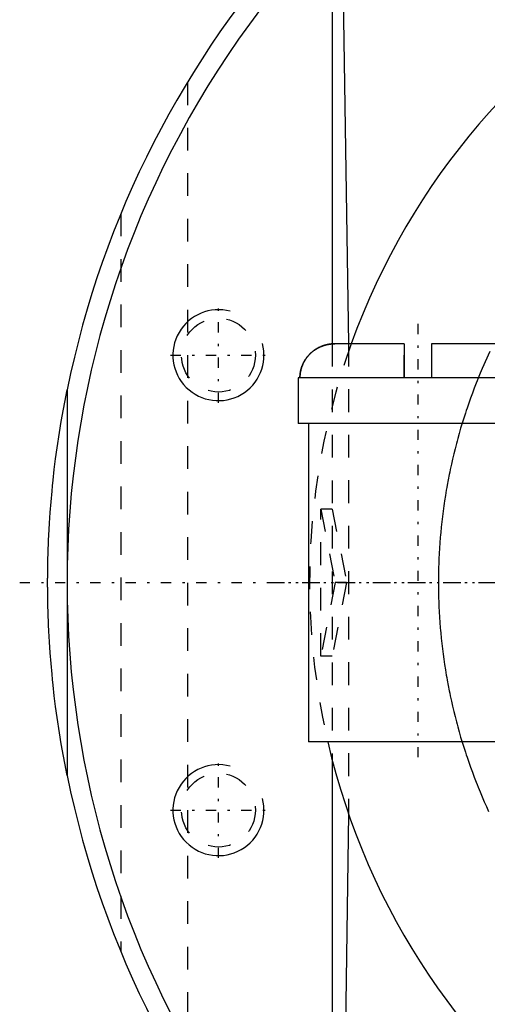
# Model space of a CAD drawing. Extents: x -394 to 140, y -100 to 100.
# Tile 2 of 11: x -394 to -373, y -19 to 25. Entities that reach past the tile are written whole.
import ezdxf

# ---------------------------------------------------------------- set-up
doc = ezdxf.new("R2010")
doc.units = 0
doc.linetypes.add('CENTER', pattern=[1.5, 0.45, -0.5, 0.05, -0.5])
doc.linetypes.add('DASHED', pattern=[2, 1, -1])
for name, color, linetype in [('AM_0', 7, 'CONTINUOUS'), ('AM_10', 7, 'CONTINUOUS'), ('AM_3', 7, 'DASHED'), ('AM_7', 7, 'CENTER')]:
    doc.layers.add(name, color=color, linetype=linetype)

msp = doc.modelspace()

# ---------------------------------------------------------------- linework, layer by layer
at = {"layer": 'AM_0', "color": 7, "linetype": 'CONTINUOUS'}
for p, q in [((-379.549, 27.783), (-379.291, 10.5)), ((-380, 27.295), (-380, 10.496)), ((-376.85, 10.5), (-379.89, 10.5)), ((-376.85, 10.5), (-376.85, 9)), ((-372.61, 10.5), (-375.65, 10.5)), ((-375.65, 10.5), (-375.65, 9)), ((-381.5, 9), (-381.5, 7)), ((-371, 9), (-381.5, 9)), ((-391.645, 8.483), (-391.645, 0.158)), ((-371.436, 7), (-381.5, 7)), ((-381.05, 7), (-381.05, -7)), ((-391.645, -0.158), (-391.645, -8.483)), ((-371.45, -7), (-381.05, -7)), ((-380, -7.81), (-380, -27.295)), ((-379.288, -10.158), (-379.549, -27.783))]:
    msp.add_line(p, q, dxfattribs=at)
for points in [[(-379.89, 10.5, 0), (-379.901, 10.5, 0), (-379.922, 10.5, 0), (-379.943, 10.499, 0), (-379.954, 10.499, 0), (-379.965, 10.498, 0), (-379.986, 10.497, 0), (-380.008, 10.496, 0), (-380.03, 10.494, 0), (-380.052, 10.492, 0), (-380.075, 10.489, 0), (-380.086, 10.488, 0), (-380.097, 10.486, 0), (-380.119, 10.483, 0), (-380.142, 10.48, 0), (-380.164, 10.476, 0), (-380.186, 10.472, 0), (-380.209, 10.468, 0), (-380.22, 10.465, 0), (-380.231, 10.463, 0), (-380.253, 10.458, 0), (-380.275, 10.453, 0), (-380.286, 10.45, 0), (-380.297, 10.447, 0), (-380.318, 10.441, 0), (-380.34, 10.435, 0), (-380.35, 10.432, 0), (-380.361, 10.428, 0), (-380.382, 10.422, 0), (-380.403, 10.415, 0), (-380.423, 10.407, 0), (-380.443, 10.4, 0), (-380.463, 10.392, 0), (-380.473, 10.388, 0), (-380.482, 10.385, 0), (-380.502, 10.377, 0), (-380.521, 10.368, 0), (-380.541, 10.359, 0), (-380.56, 10.35, 0), (-380.58, 10.341, 0), (-380.59, 10.336, 0), (-380.6, 10.331, 0), (-380.619, 10.321, 0), (-380.639, 10.31, 0), (-380.659, 10.299, 0), (-380.678, 10.288, 0), (-380.697, 10.277, 0), (-380.707, 10.271, 0), (-380.717, 10.265, 0), (-380.736, 10.253, 0), (-380.755, 10.24, 0), (-380.774, 10.227, 0), (-380.792, 10.214, 0), (-380.81, 10.201, 0), (-380.82, 10.194, 0), (-380.829, 10.188, 0), (-380.846, 10.174, 0), (-380.864, 10.16, 0), (-380.881, 10.146, 0), (-380.898, 10.132, 0), (-380.914, 10.118, 0), (-380.923, 10.11, 0), (-380.931, 10.103, 0), (-380.946, 10.089, 0), (-380.962, 10.074, 0), (-380.97, 10.067, 0), (-380.977, 10.059, 0), (-380.992, 10.045, 0), (-381.007, 10.029, 0), (-381.014, 10.022, 0), (-381.021, 10.014, 0), (-381.036, 9.998, 0), (-381.05, 9.982, 0), (-381.065, 9.965, 0), (-381.079, 9.948, 0), (-381.093, 9.931, 0), (-381.1, 9.922, 0), (-381.107, 9.913, 0), (-381.121, 9.896, 0), (-381.134, 9.877, 0), (-381.148, 9.859, 0), (-381.161, 9.84, 0), (-381.173, 9.822, 0), (-381.18, 9.812, 0), (-381.186, 9.803, 0), (-381.198, 9.784, 0), (-381.21, 9.764, 0), (-381.221, 9.745, 0), (-381.232, 9.725, 0), (-381.243, 9.706, 0), (-381.248, 9.696, 0), (-381.253, 9.686, 0), (-381.264, 9.667, 0), (-381.273, 9.647, 0), (-381.283, 9.628, 0), (-381.291, 9.608, 0), (-381.3, 9.589, 0), (-381.304, 9.579, 0), (-381.308, 9.57, 0), (-381.316, 9.55, 0), (-381.324, 9.53, 0), (-381.331, 9.51, 0), (-381.339, 9.49, 0), (-381.346, 9.469, 0), (-381.349, 9.459, 0), (-381.353, 9.448, 0), (-381.359, 9.427, 0), (-381.366, 9.406, 0), (-381.369, 9.395, 0), (-381.372, 9.384, 0), (-381.377, 9.362, 0), (-381.383, 9.34, 0), (-381.385, 9.329, 0), (-381.388, 9.318, 0), (-381.392, 9.296, 0), (-381.397, 9.274, 0), (-381.401, 9.251, 0), (-381.404, 9.229, 0), (-381.408, 9.207, 0), (-381.409, 9.196, 0), (-381.411, 9.184, 0), (-381.413, 9.162, 0), (-381.416, 9.14, 0), (-381.418, 9.118, 0), (-381.419, 9.096, 0), (-381.42, 9.074, 0), (-381.421, 9.064, 0), (-381.421, 9.053, 0), (-381.422, 9.032, 0), (-381.422, 9.01, 0), (-381.422, 9, 0)], [(-392.5, 0, 0), (-392.5, 0.007, 0), (-392.5, 0.02, 0), (-392.5, 0.033, 0), (-392.5, 0.04, 0), (-392.5, 0.046, 0), (-392.5, 0.059, 0), (-392.5, 0.072, 0), (-392.5, 0.086, 0), (-392.5, 0.099, 0), (-392.5, 0.112, 0), (-392.5, 0.119, 0), (-392.5, 0.125, 0), (-392.5, 0.138, 0), (-392.5, 0.152, 0), (-392.5, 0.165, 0), (-392.5, 0.178, 0), (-392.5, 0.191, 0), (-392.5, 0.198, 0), (-392.5, 0.204, 0), (-392.499, 0.217, 0), (-392.499, 0.231, 0), (-392.499, 0.237, 0), (-392.499, 0.244, 0), (-392.499, 0.257, 0), (-392.499, 0.27, 0), (-392.499, 0.277, 0), (-392.499, 0.283, 0), (-392.499, 0.297, 0), (-392.499, 0.31, 0), (-392.499, 0.323, 0), (-392.499, 0.336, 0), (-392.499, 0.349, 0), (-392.499, 0.356, 0), (-392.498, 0.362, 0), (-392.498, 0.376, 0), (-392.498, 0.389, 0), (-392.498, 0.402, 0), (-392.498, 0.415, 0), (-392.498, 0.428, 0), (-392.498, 0.435, 0), (-392.498, 0.442, 0), (-392.498, 0.455, 0), (-392.497, 0.468, 0), (-392.497, 0.481, 0), (-392.497, 0.494, 0), (-392.497, 0.507, 0), (-392.497, 0.514, 0), (-392.497, 0.521, 0), (-392.497, 0.534, 0), (-392.496, 0.547, 0), (-392.496, 0.593, 0), (-392.495, 0.672, 0), (-392.494, 0.712, 0), (-392.493, 0.751, 0), (-392.492, 0.83, 0), (-392.49, 0.909, 0), (-392.489, 0.988, 0), (-392.487, 1.067, 0), (-392.485, 1.147, 0), (-392.483, 1.186, 0), (-392.482, 1.226, 0), (-392.48, 1.305, 0), (-392.477, 1.384, 0), (-392.476, 1.423, 0), (-392.475, 1.463, 0), (-392.472, 1.542, 0), (-392.469, 1.621, 0), (-392.468, 1.66, 0), (-392.466, 1.7, 0), (-392.463, 1.779, 0), (-392.459, 1.858, 0), (-392.456, 1.937, 0), (-392.452, 2.016, 0), (-392.448, 2.095, 0), (-392.446, 2.134, 0), (-392.444, 2.174, 0), (-392.44, 2.253, 0), (-392.436, 2.332, 0), (-392.42, 2.608, 0), (-392.388, 3.081, 0), (-392.351, 3.555, 0), (-392.309, 4.027, 0), (-392.286, 4.263, 0), (-392.261, 4.499, 0), (-392.208, 4.971, 0), (-392.15, 5.442, 0), (-391.905, 7.084, 0), (-391.645, 8.483, 0)], [(-391.645, -8.483, 0), (-391.905, -7.084, 0), (-392.15, -5.442, 0), (-392.208, -4.971, 0), (-392.261, -4.499, 0), (-392.286, -4.263, 0), (-392.309, -4.027, 0), (-392.351, -3.555, 0), (-392.388, -3.081, 0), (-392.42, -2.608, 0), (-392.446, -2.134, 0), (-392.459, -1.858, 0), (-392.463, -1.779, 0), (-392.466, -1.7, 0), (-392.468, -1.66, 0), (-392.469, -1.621, 0), (-392.472, -1.542, 0), (-392.475, -1.463, 0), (-392.476, -1.423, 0), (-392.477, -1.384, 0), (-392.48, -1.305, 0), (-392.482, -1.226, 0), (-392.483, -1.186, 0), (-392.485, -1.147, 0), (-392.487, -1.067, 0), (-392.489, -0.988, 0), (-392.49, -0.909, 0), (-392.492, -0.83, 0), (-392.493, -0.751, 0), (-392.494, -0.712, 0), (-392.495, -0.672, 0), (-392.496, -0.593, 0), (-392.496, -0.547, 0), (-392.497, -0.534, 0), (-392.497, -0.521, 0), (-392.497, -0.514, 0), (-392.497, -0.507, 0), (-392.497, -0.494, 0), (-392.497, -0.481, 0), (-392.497, -0.468, 0), (-392.498, -0.455, 0), (-392.498, -0.442, 0), (-392.498, -0.435, 0), (-392.498, -0.428, 0), (-392.498, -0.415, 0), (-392.498, -0.402, 0), (-392.498, -0.389, 0), (-392.498, -0.376, 0), (-392.498, -0.362, 0), (-392.499, -0.356, 0), (-392.499, -0.349, 0), (-392.499, -0.336, 0), (-392.499, -0.323, 0), (-392.499, -0.31, 0), (-392.499, -0.297, 0), (-392.499, -0.283, 0), (-392.499, -0.277, 0), (-392.499, -0.27, 0), (-392.499, -0.257, 0), (-392.499, -0.244, 0), (-392.499, -0.237, 0), (-392.499, -0.231, 0), (-392.499, -0.217, 0), (-392.5, -0.204, 0), (-392.5, -0.198, 0), (-392.5, -0.191, 0), (-392.5, -0.178, 0), (-392.5, -0.165, 0), (-392.5, -0.152, 0), (-392.5, -0.138, 0), (-392.5, -0.125, 0), (-392.5, -0.119, 0), (-392.5, -0.112, 0), (-392.5, -0.099, 0), (-392.5, -0.086, 0), (-392.5, -0.072, 0), (-392.5, -0.059, 0), (-392.5, -0.046, 0), (-392.5, -0.04, 0), (-392.5, -0.033, 0), (-392.5, -0.02, 0), (-392.5, -0.007, 0), (-392.5, 0, 0)]]:
    msp.add_polyline3d(points, dxfattribs=at)
for radius, start, end in [(41.645, 74.9953, 285.0047), (42.5, 106.8188, 168.4858), (40.559, 24.5423, 136.7643), (31, 193.0503, 160.2017), (42.5, 191.5142, 253.1812), (40.559, 223.2357, 335.4577)]:
    msp.add_arc((-350, 0), radius, start, end, dxfattribs=at)
at = {"layer": 'AM_10', "color": 7, "linetype": 'CONTINUOUS'}
for centre in [(-385, 10), (-385, -10)]:
    msp.add_arc(centre, 2, 75, 15, dxfattribs=at)
at = {"layer": 'AM_3', "color": 6, "linetype": 'DASHED'}
for p, q in [((-386.365, 21.997), (-386.365, -21.997)), ((-389.281, 16.224), (-389.281, -16.224)), ((-380, 10.496), (-380, -7.81)), ((-379.291, 10.5), (-379.288, -10.158)), ((-376.85, 9), (-376.85, 10.5)), ((-376.85, 9), (-376.85, 10.5)), ((-376.85, 9), (-376.85, 10.5)), ((-375.65, 10.5), (-375.65, 9)), ((-375.65, 10.5), (-375.65, 9)), ((-375.65, 10.5), (-375.65, 9)), ((-380.499, -3.225), (-380.499, 3.225)), ((-380, 3.225), (-380.499, 3.225)), ((-380.499, 3.225), (-379.871, 0)), ((-380, 3.225), (-379.372, 0)), ((-391.645, 0.158), (-391.645, -0.158)), ((-379.871, 0), (-380.499, -3.225)), ((-379.372, 0), (-379.871, 0)), ((-379.372, 0), (-380, -3.225)), ((-380, -3.225), (-380.499, -3.225))]:
    msp.add_line(p, q, dxfattribs=at)
for points in [[(-381.422, 9, 0), (-381.422, 9.01, 0), (-381.422, 9.032, 0), (-381.421, 9.053, 0), (-381.421, 9.064, 0), (-381.42, 9.074, 0), (-381.419, 9.096, 0), (-381.418, 9.118, 0), (-381.416, 9.14, 0), (-381.413, 9.162, 0), (-381.411, 9.184, 0), (-381.409, 9.196, 0), (-381.408, 9.207, 0), (-381.404, 9.229, 0), (-381.401, 9.251, 0), (-381.397, 9.274, 0), (-381.392, 9.296, 0), (-381.388, 9.318, 0), (-381.385, 9.329, 0), (-381.383, 9.34, 0), (-381.377, 9.362, 0), (-381.372, 9.384, 0), (-381.369, 9.395, 0), (-381.366, 9.406, 0), (-381.359, 9.427, 0), (-381.353, 9.448, 0), (-381.349, 9.459, 0), (-381.346, 9.469, 0), (-381.339, 9.49, 0), (-381.331, 9.51, 0), (-381.324, 9.53, 0), (-381.316, 9.55, 0), (-381.308, 9.57, 0), (-381.304, 9.579, 0), (-381.3, 9.589, 0), (-381.291, 9.608, 0), (-381.283, 9.628, 0), (-381.273, 9.647, 0), (-381.264, 9.667, 0), (-381.253, 9.686, 0), (-381.248, 9.696, 0), (-381.243, 9.706, 0), (-381.232, 9.725, 0), (-381.221, 9.745, 0), (-381.21, 9.764, 0), (-381.198, 9.784, 0), (-381.186, 9.803, 0), (-381.18, 9.812, 0), (-381.173, 9.822, 0), (-381.161, 9.84, 0), (-381.148, 9.859, 0), (-381.134, 9.877, 0), (-381.121, 9.896, 0), (-381.107, 9.913, 0), (-381.1, 9.922, 0), (-381.093, 9.931, 0), (-381.079, 9.948, 0), (-381.065, 9.965, 0), (-381.05, 9.982, 0), (-381.036, 9.998, 0), (-381.021, 10.014, 0), (-381.014, 10.022, 0), (-381.007, 10.029, 0), (-380.992, 10.045, 0), (-380.977, 10.059, 0), (-380.97, 10.067, 0), (-380.962, 10.074, 0), (-380.946, 10.089, 0), (-380.931, 10.103, 0), (-380.923, 10.11, 0), (-380.914, 10.118, 0), (-380.898, 10.132, 0), (-380.881, 10.146, 0), (-380.864, 10.16, 0), (-380.846, 10.174, 0), (-380.829, 10.188, 0), (-380.82, 10.194, 0), (-380.81, 10.201, 0), (-380.792, 10.214, 0), (-380.774, 10.227, 0), (-380.755, 10.24, 0), (-380.736, 10.253, 0), (-380.717, 10.265, 0), (-380.707, 10.271, 0), (-380.697, 10.277, 0), (-380.678, 10.288, 0), (-380.659, 10.299, 0), (-380.639, 10.31, 0), (-380.619, 10.321, 0), (-380.6, 10.331, 0), (-380.59, 10.336, 0), (-380.58, 10.341, 0), (-380.56, 10.35, 0), (-380.541, 10.359, 0), (-380.521, 10.368, 0), (-380.502, 10.377, 0), (-380.482, 10.385, 0), (-380.473, 10.388, 0), (-380.463, 10.392, 0), (-380.443, 10.4, 0), (-380.423, 10.407, 0), (-380.403, 10.415, 0), (-380.382, 10.422, 0), (-380.361, 10.428, 0), (-380.35, 10.432, 0), (-380.34, 10.435, 0), (-380.318, 10.441, 0), (-380.297, 10.447, 0), (-380.286, 10.45, 0), (-380.275, 10.453, 0), (-380.253, 10.458, 0), (-380.231, 10.463, 0), (-380.22, 10.465, 0), (-380.209, 10.468, 0), (-380.186, 10.472, 0), (-380.164, 10.476, 0), (-380.142, 10.48, 0), (-380.119, 10.483, 0), (-380.097, 10.486, 0), (-380.086, 10.488, 0), (-380.075, 10.489, 0), (-380.052, 10.492, 0), (-380.03, 10.494, 0), (-380.008, 10.496, 0), (-379.986, 10.497, 0), (-379.965, 10.498, 0), (-379.954, 10.499, 0), (-379.943, 10.499, 0), (-379.922, 10.5, 0), (-379.901, 10.5, 0), (-379.89, 10.5, 0)], [(-381.422, 9, 0), (-381.422, 9.01, 0), (-381.422, 9.032, 0), (-381.421, 9.053, 0), (-381.421, 9.064, 0), (-381.42, 9.074, 0), (-381.419, 9.096, 0), (-381.418, 9.118, 0), (-381.416, 9.14, 0), (-381.413, 9.162, 0), (-381.411, 9.184, 0), (-381.409, 9.196, 0), (-381.408, 9.207, 0), (-381.404, 9.229, 0), (-381.401, 9.251, 0), (-381.397, 9.274, 0), (-381.392, 9.296, 0), (-381.388, 9.318, 0), (-381.385, 9.329, 0), (-381.383, 9.34, 0), (-381.377, 9.362, 0), (-381.372, 9.384, 0), (-381.369, 9.395, 0), (-381.366, 9.406, 0), (-381.359, 9.427, 0), (-381.353, 9.448, 0), (-381.349, 9.459, 0), (-381.346, 9.469, 0), (-381.339, 9.49, 0), (-381.331, 9.51, 0), (-381.324, 9.53, 0), (-381.316, 9.55, 0), (-381.308, 9.57, 0), (-381.304, 9.579, 0), (-381.3, 9.589, 0), (-381.291, 9.608, 0), (-381.283, 9.628, 0), (-381.273, 9.647, 0), (-381.264, 9.667, 0), (-381.253, 9.686, 0), (-381.248, 9.696, 0), (-381.243, 9.706, 0), (-381.232, 9.725, 0), (-381.221, 9.745, 0), (-381.21, 9.764, 0), (-381.198, 9.784, 0), (-381.186, 9.803, 0), (-381.18, 9.812, 0), (-381.173, 9.822, 0), (-381.161, 9.84, 0), (-381.148, 9.859, 0), (-381.134, 9.877, 0), (-381.121, 9.896, 0), (-381.107, 9.913, 0), (-381.1, 9.922, 0), (-381.093, 9.931, 0), (-381.079, 9.948, 0), (-381.065, 9.965, 0), (-381.05, 9.982, 0), (-381.036, 9.998, 0), (-381.021, 10.014, 0), (-381.014, 10.022, 0), (-381.007, 10.029, 0), (-380.992, 10.045, 0), (-380.977, 10.059, 0), (-380.97, 10.067, 0), (-380.962, 10.074, 0), (-380.946, 10.089, 0), (-380.931, 10.103, 0), (-380.923, 10.11, 0), (-380.914, 10.118, 0), (-380.898, 10.132, 0), (-380.881, 10.146, 0), (-380.864, 10.16, 0), (-380.846, 10.174, 0), (-380.829, 10.188, 0), (-380.82, 10.194, 0), (-380.81, 10.201, 0), (-380.792, 10.214, 0), (-380.774, 10.227, 0), (-380.755, 10.24, 0), (-380.736, 10.253, 0), (-380.717, 10.265, 0), (-380.707, 10.271, 0), (-380.697, 10.277, 0), (-380.678, 10.288, 0), (-380.659, 10.299, 0), (-380.639, 10.31, 0), (-380.619, 10.321, 0), (-380.6, 10.331, 0), (-380.59, 10.336, 0), (-380.58, 10.341, 0), (-380.56, 10.35, 0), (-380.541, 10.359, 0), (-380.521, 10.368, 0), (-380.502, 10.377, 0), (-380.482, 10.385, 0), (-380.473, 10.388, 0), (-380.463, 10.392, 0), (-380.443, 10.4, 0), (-380.423, 10.407, 0), (-380.403, 10.415, 0), (-380.382, 10.422, 0), (-380.361, 10.428, 0), (-380.35, 10.432, 0), (-380.34, 10.435, 0), (-380.318, 10.441, 0), (-380.297, 10.447, 0), (-380.286, 10.45, 0), (-380.275, 10.453, 0), (-380.253, 10.458, 0), (-380.231, 10.463, 0), (-380.22, 10.465, 0), (-380.209, 10.468, 0), (-380.186, 10.472, 0), (-380.164, 10.476, 0), (-380.142, 10.48, 0), (-380.119, 10.483, 0), (-380.097, 10.486, 0), (-380.086, 10.488, 0), (-380.075, 10.489, 0), (-380.052, 10.492, 0), (-380.03, 10.494, 0), (-380.008, 10.496, 0), (-379.986, 10.497, 0), (-379.965, 10.498, 0), (-379.954, 10.499, 0), (-379.943, 10.499, 0), (-379.922, 10.5, 0), (-379.901, 10.5, 0), (-379.89, 10.5, 0)], [(-379.89, 10.5, 0), (-379.901, 10.5, 0), (-379.922, 10.5, 0), (-379.943, 10.499, 0), (-379.954, 10.499, 0), (-379.965, 10.498, 0), (-379.986, 10.497, 0), (-380.008, 10.496, 0), (-380.03, 10.494, 0), (-380.052, 10.492, 0), (-380.075, 10.489, 0), (-380.086, 10.488, 0), (-380.097, 10.486, 0), (-380.119, 10.483, 0), (-380.142, 10.48, 0), (-380.164, 10.476, 0), (-380.186, 10.472, 0), (-380.209, 10.468, 0), (-380.22, 10.465, 0), (-380.231, 10.463, 0), (-380.253, 10.458, 0), (-380.275, 10.453, 0), (-380.286, 10.45, 0), (-380.297, 10.447, 0), (-380.318, 10.441, 0), (-380.34, 10.435, 0), (-380.35, 10.432, 0), (-380.361, 10.428, 0), (-380.382, 10.422, 0), (-380.403, 10.415, 0), (-380.423, 10.407, 0), (-380.443, 10.4, 0), (-380.463, 10.392, 0), (-380.473, 10.388, 0), (-380.482, 10.385, 0), (-380.502, 10.377, 0), (-380.521, 10.368, 0), (-380.541, 10.359, 0), (-380.56, 10.35, 0), (-380.58, 10.341, 0), (-380.59, 10.336, 0), (-380.6, 10.331, 0), (-380.619, 10.321, 0), (-380.639, 10.31, 0), (-380.659, 10.299, 0), (-380.678, 10.288, 0), (-380.697, 10.277, 0), (-380.707, 10.271, 0), (-380.717, 10.265, 0), (-380.736, 10.253, 0), (-380.755, 10.24, 0), (-380.774, 10.227, 0), (-380.792, 10.214, 0), (-380.81, 10.201, 0), (-380.82, 10.194, 0), (-380.829, 10.188, 0), (-380.846, 10.174, 0), (-380.864, 10.16, 0), (-380.881, 10.146, 0), (-380.898, 10.132, 0), (-380.914, 10.118, 0), (-380.923, 10.11, 0), (-380.931, 10.103, 0), (-380.946, 10.089, 0), (-380.962, 10.074, 0), (-380.97, 10.067, 0), (-380.977, 10.059, 0), (-380.992, 10.045, 0), (-381.007, 10.029, 0), (-381.014, 10.022, 0), (-381.021, 10.014, 0), (-381.036, 9.998, 0), (-381.05, 9.982, 0), (-381.065, 9.965, 0), (-381.079, 9.948, 0), (-381.093, 9.931, 0), (-381.1, 9.922, 0), (-381.107, 9.913, 0), (-381.121, 9.896, 0), (-381.134, 9.877, 0), (-381.148, 9.859, 0), (-381.161, 9.84, 0), (-381.173, 9.822, 0), (-381.18, 9.812, 0), (-381.186, 9.803, 0), (-381.198, 9.784, 0), (-381.21, 9.764, 0), (-381.221, 9.745, 0), (-381.232, 9.725, 0), (-381.243, 9.706, 0), (-381.248, 9.696, 0), (-381.253, 9.686, 0), (-381.264, 9.667, 0), (-381.273, 9.647, 0), (-381.283, 9.628, 0), (-381.291, 9.608, 0), (-381.3, 9.589, 0), (-381.304, 9.579, 0), (-381.308, 9.57, 0), (-381.316, 9.55, 0), (-381.324, 9.53, 0), (-381.331, 9.51, 0), (-381.339, 9.49, 0), (-381.346, 9.469, 0), (-381.349, 9.459, 0), (-381.353, 9.448, 0), (-381.359, 9.427, 0), (-381.366, 9.406, 0), (-381.369, 9.395, 0), (-381.372, 9.384, 0), (-381.377, 9.362, 0), (-381.383, 9.34, 0), (-381.385, 9.329, 0), (-381.388, 9.318, 0), (-381.392, 9.296, 0), (-381.397, 9.274, 0), (-381.401, 9.251, 0), (-381.404, 9.229, 0), (-381.408, 9.207, 0), (-381.409, 9.196, 0), (-381.411, 9.184, 0), (-381.413, 9.162, 0), (-381.416, 9.14, 0), (-381.418, 9.118, 0), (-381.419, 9.096, 0), (-381.42, 9.074, 0), (-381.421, 9.064, 0), (-381.421, 9.053, 0), (-381.422, 9.032, 0), (-381.422, 9.01, 0), (-381.422, 9, 0)], [(-381.422, 9, 0), (-381.422, 9.01, 0), (-381.422, 9.032, 0), (-381.421, 9.053, 0), (-381.421, 9.064, 0), (-381.42, 9.074, 0), (-381.419, 9.096, 0), (-381.418, 9.118, 0), (-381.416, 9.14, 0), (-381.413, 9.162, 0), (-381.411, 9.184, 0), (-381.409, 9.196, 0), (-381.408, 9.207, 0), (-381.404, 9.229, 0), (-381.401, 9.251, 0), (-381.397, 9.274, 0), (-381.392, 9.296, 0), (-381.388, 9.318, 0), (-381.385, 9.329, 0), (-381.383, 9.34, 0), (-381.377, 9.362, 0), (-381.372, 9.384, 0), (-381.369, 9.395, 0), (-381.366, 9.406, 0), (-381.359, 9.427, 0), (-381.353, 9.448, 0), (-381.349, 9.459, 0), (-381.346, 9.469, 0), (-381.339, 9.49, 0), (-381.331, 9.51, 0), (-381.324, 9.53, 0), (-381.316, 9.55, 0), (-381.308, 9.57, 0), (-381.304, 9.579, 0), (-381.3, 9.589, 0), (-381.291, 9.608, 0), (-381.283, 9.628, 0), (-381.273, 9.647, 0), (-381.264, 9.667, 0), (-381.253, 9.686, 0), (-381.248, 9.696, 0), (-381.243, 9.706, 0), (-381.232, 9.725, 0), (-381.221, 9.745, 0), (-381.21, 9.764, 0), (-381.198, 9.784, 0), (-381.186, 9.803, 0), (-381.18, 9.812, 0), (-381.173, 9.822, 0), (-381.161, 9.84, 0), (-381.148, 9.859, 0), (-381.134, 9.877, 0), (-381.121, 9.896, 0), (-381.107, 9.913, 0), (-381.1, 9.922, 0), (-381.093, 9.931, 0), (-381.079, 9.948, 0), (-381.065, 9.965, 0), (-381.05, 9.982, 0), (-381.036, 9.998, 0), (-381.021, 10.014, 0), (-381.014, 10.022, 0), (-381.007, 10.029, 0), (-380.992, 10.045, 0), (-380.977, 10.059, 0), (-380.97, 10.067, 0), (-380.962, 10.074, 0), (-380.946, 10.089, 0), (-380.931, 10.103, 0), (-380.923, 10.11, 0), (-380.914, 10.118, 0), (-380.898, 10.132, 0), (-380.881, 10.146, 0), (-380.864, 10.16, 0), (-380.846, 10.174, 0), (-380.829, 10.188, 0), (-380.82, 10.194, 0), (-380.81, 10.201, 0), (-380.792, 10.214, 0), (-380.774, 10.227, 0), (-380.755, 10.24, 0), (-380.736, 10.253, 0), (-380.717, 10.265, 0), (-380.707, 10.271, 0), (-380.697, 10.277, 0), (-380.678, 10.288, 0), (-380.659, 10.299, 0), (-380.639, 10.31, 0), (-380.619, 10.321, 0), (-380.6, 10.331, 0), (-380.59, 10.336, 0), (-380.58, 10.341, 0), (-380.56, 10.35, 0), (-380.541, 10.359, 0), (-380.521, 10.368, 0), (-380.502, 10.377, 0), (-380.482, 10.385, 0), (-380.473, 10.388, 0), (-380.463, 10.392, 0), (-380.443, 10.4, 0), (-380.423, 10.407, 0), (-380.403, 10.415, 0), (-380.382, 10.422, 0), (-380.361, 10.428, 0), (-380.35, 10.432, 0), (-380.34, 10.435, 0), (-380.318, 10.441, 0), (-380.297, 10.447, 0), (-380.286, 10.45, 0), (-380.275, 10.453, 0), (-380.253, 10.458, 0), (-380.231, 10.463, 0), (-380.22, 10.465, 0), (-380.209, 10.468, 0), (-380.186, 10.472, 0), (-380.164, 10.476, 0), (-380.142, 10.48, 0), (-380.119, 10.483, 0), (-380.097, 10.486, 0), (-380.086, 10.488, 0), (-380.075, 10.489, 0), (-380.052, 10.492, 0), (-380.03, 10.494, 0), (-380.008, 10.496, 0), (-379.986, 10.497, 0), (-379.965, 10.498, 0), (-379.954, 10.499, 0), (-379.943, 10.499, 0), (-379.922, 10.5, 0), (-379.901, 10.5, 0), (-379.89, 10.5, 0)], [(-379.89, 10.5, 0), (-379.901, 10.5, 0), (-379.922, 10.5, 0), (-379.943, 10.499, 0), (-379.954, 10.499, 0), (-379.965, 10.498, 0), (-379.986, 10.497, 0), (-380.008, 10.496, 0), (-380.03, 10.494, 0), (-380.052, 10.492, 0), (-380.075, 10.489, 0), (-380.086, 10.488, 0), (-380.097, 10.486, 0), (-380.119, 10.483, 0), (-380.142, 10.48, 0), (-380.164, 10.476, 0), (-380.186, 10.472, 0), (-380.209, 10.468, 0), (-380.22, 10.465, 0), (-380.231, 10.463, 0), (-380.253, 10.458, 0), (-380.275, 10.453, 0), (-380.286, 10.45, 0), (-380.297, 10.447, 0), (-380.318, 10.441, 0), (-380.34, 10.435, 0), (-380.35, 10.432, 0), (-380.361, 10.428, 0), (-380.382, 10.422, 0), (-380.403, 10.415, 0), (-380.423, 10.407, 0), (-380.443, 10.4, 0), (-380.463, 10.392, 0), (-380.473, 10.388, 0), (-380.482, 10.385, 0), (-380.502, 10.377, 0), (-380.521, 10.368, 0), (-380.541, 10.359, 0), (-380.56, 10.35, 0), (-380.58, 10.341, 0), (-380.59, 10.336, 0), (-380.6, 10.331, 0), (-380.619, 10.321, 0), (-380.639, 10.31, 0), (-380.659, 10.299, 0), (-380.678, 10.288, 0), (-380.697, 10.277, 0), (-380.707, 10.271, 0), (-380.717, 10.265, 0), (-380.736, 10.253, 0), (-380.755, 10.24, 0), (-380.774, 10.227, 0), (-380.792, 10.214, 0), (-380.81, 10.201, 0), (-380.82, 10.194, 0), (-380.829, 10.188, 0), (-380.846, 10.174, 0), (-380.864, 10.16, 0), (-380.881, 10.146, 0), (-380.898, 10.132, 0), (-380.914, 10.118, 0), (-380.923, 10.11, 0), (-380.931, 10.103, 0), (-380.946, 10.089, 0), (-380.962, 10.074, 0), (-380.97, 10.067, 0), (-380.977, 10.059, 0), (-380.992, 10.045, 0), (-381.007, 10.029, 0), (-381.014, 10.022, 0), (-381.021, 10.014, 0), (-381.036, 9.998, 0), (-381.05, 9.982, 0), (-381.065, 9.965, 0), (-381.079, 9.948, 0), (-381.093, 9.931, 0), (-381.1, 9.922, 0), (-381.107, 9.913, 0), (-381.121, 9.896, 0), (-381.134, 9.877, 0), (-381.148, 9.859, 0), (-381.161, 9.84, 0), (-381.173, 9.822, 0), (-381.18, 9.812, 0), (-381.186, 9.803, 0), (-381.198, 9.784, 0), (-381.21, 9.764, 0), (-381.221, 9.745, 0), (-381.232, 9.725, 0), (-381.243, 9.706, 0), (-381.248, 9.696, 0), (-381.253, 9.686, 0), (-381.264, 9.667, 0), (-381.273, 9.647, 0), (-381.283, 9.628, 0), (-381.291, 9.608, 0), (-381.3, 9.589, 0), (-381.304, 9.579, 0), (-381.308, 9.57, 0), (-381.316, 9.55, 0), (-381.324, 9.53, 0), (-381.331, 9.51, 0), (-381.339, 9.49, 0), (-381.346, 9.469, 0), (-381.349, 9.459, 0), (-381.353, 9.448, 0), (-381.359, 9.427, 0), (-381.366, 9.406, 0), (-381.369, 9.395, 0), (-381.372, 9.384, 0), (-381.377, 9.362, 0), (-381.383, 9.34, 0), (-381.385, 9.329, 0), (-381.388, 9.318, 0), (-381.392, 9.296, 0), (-381.397, 9.274, 0), (-381.401, 9.251, 0), (-381.404, 9.229, 0), (-381.408, 9.207, 0), (-381.409, 9.196, 0), (-381.411, 9.184, 0), (-381.413, 9.162, 0), (-381.416, 9.14, 0), (-381.418, 9.118, 0), (-381.419, 9.096, 0), (-381.42, 9.074, 0), (-381.421, 9.064, 0), (-381.421, 9.053, 0), (-381.422, 9.032, 0), (-381.422, 9.01, 0), (-381.422, 9, 0)], [(-381.422, 9, 0), (-381.422, 9.01, 0), (-381.422, 9.031, 0), (-381.421, 9.051, 0), (-381.421, 9.062, 0), (-381.421, 9.072, 0), (-381.419, 9.093, 0), (-381.418, 9.114, 0), (-381.416, 9.136, 0), (-381.414, 9.157, 0), (-381.411, 9.179, 0), (-381.41, 9.189, 0), (-381.409, 9.2, 0), (-381.406, 9.222, 0), (-381.402, 9.243, 0), (-381.398, 9.265, 0), (-381.394, 9.287, 0), (-381.39, 9.308, 0), (-381.387, 9.319, 0), (-381.385, 9.329, 0), (-381.38, 9.351, 0), (-381.375, 9.372, 0), (-381.372, 9.383, 0), (-381.369, 9.393, 0), (-381.363, 9.414, 0), (-381.357, 9.435, 0), (-381.354, 9.445, 0), (-381.35, 9.455, 0), (-381.344, 9.475, 0), (-381.337, 9.495, 0), (-381.33, 9.515, 0), (-381.322, 9.534, 0), (-381.315, 9.553, 0), (-381.311, 9.563, 0), (-381.307, 9.572, 0), (-381.299, 9.591, 0), (-381.291, 9.61, 0), (-381.282, 9.629, 0), (-381.273, 9.647, 0), (-381.264, 9.666, 0), (-381.259, 9.676, 0), (-381.254, 9.685, 0), (-381.244, 9.704, 0), (-381.233, 9.723, 0), (-381.223, 9.742, 0), (-381.212, 9.761, 0), (-381.2, 9.78, 0), (-381.194, 9.789, 0), (-381.189, 9.798, 0), (-381.177, 9.817, 0), (-381.164, 9.835, 0), (-381.152, 9.853, 0), (-381.139, 9.871, 0), (-381.126, 9.888, 0), (-381.12, 9.897, 0), (-381.113, 9.906, 0), (-381.1, 9.923, 0), (-381.086, 9.94, 0), (-381.072, 9.956, 0), (-381.058, 9.973, 0), (-381.044, 9.989, 0), (-381.037, 9.997, 0), (-381.03, 10.004, 0), (-381.016, 10.02, 0), (-381.002, 10.034, 0), (-380.995, 10.042, 0), (-380.987, 10.049, 0), (-380.973, 10.063, 0), (-380.958, 10.077, 0), (-380.951, 10.085, 0), (-380.943, 10.092, 0), (-380.928, 10.106, 0), (-380.912, 10.12, 0), (-380.896, 10.133, 0), (-380.88, 10.147, 0), (-380.863, 10.161, 0), (-380.855, 10.168, 0), (-380.846, 10.174, 0), (-380.829, 10.188, 0), (-380.811, 10.201, 0), (-380.794, 10.213, 0), (-380.776, 10.226, 0), (-380.757, 10.238, 0), (-380.748, 10.244, 0), (-380.739, 10.25, 0), (-380.721, 10.262, 0), (-380.702, 10.274, 0), (-380.683, 10.285, 0), (-380.664, 10.296, 0), (-380.645, 10.307, 0), (-380.636, 10.312, 0), (-380.626, 10.317, 0), (-380.607, 10.327, 0), (-380.588, 10.337, 0), (-380.569, 10.346, 0), (-380.55, 10.355, 0), (-380.531, 10.364, 0), (-380.522, 10.368, 0), (-380.512, 10.372, 0), (-380.494, 10.38, 0), (-380.475, 10.388, 0), (-380.456, 10.395, 0), (-380.437, 10.402, 0), (-380.417, 10.41, 0), (-380.407, 10.413, 0), (-380.397, 10.416, 0), (-380.377, 10.423, 0), (-380.357, 10.43, 0), (-380.346, 10.433, 0), (-380.336, 10.436, 0), (-380.315, 10.442, 0), (-380.294, 10.448, 0), (-380.284, 10.45, 0), (-380.273, 10.453, 0), (-380.252, 10.458, 0), (-380.23, 10.463, 0), (-380.209, 10.468, 0), (-380.187, 10.472, 0), (-380.166, 10.476, 0), (-380.155, 10.478, 0), (-380.144, 10.48, 0), (-380.122, 10.483, 0), (-380.101, 10.486, 0), (-380.079, 10.489, 0), (-380.058, 10.491, 0), (-380.036, 10.493, 0), (-380.026, 10.494, 0), (-380.015, 10.495, 0), (-379.994, 10.497, 0), (-379.973, 10.498, 0), (-379.962, 10.498, 0)], [(-379.89, 10.5, 0), (-379.901, 10.5, 0), (-379.921, 10.5, 0), (-379.942, 10.499, 0), (-379.952, 10.499, 0), (-379.962, 10.498, 0), (-379.983, 10.497, 0), (-380.005, 10.496, 0), (-380.026, 10.494, 0), (-380.047, 10.492, 0), (-380.069, 10.49, 0), (-380.08, 10.489, 0), (-380.09, 10.487, 0), (-380.112, 10.484, 0), (-380.134, 10.481, 0), (-380.155, 10.478, 0), (-380.177, 10.474, 0), (-380.198, 10.47, 0), (-380.209, 10.468, 0), (-380.22, 10.465, 0), (-380.241, 10.461, 0), (-380.263, 10.456, 0), (-380.273, 10.453, 0), (-380.284, 10.45, 0), (-380.305, 10.445, 0), (-380.326, 10.439, 0), (-380.336, 10.436, 0), (-380.347, 10.433, 0), (-380.367, 10.426, 0), (-380.387, 10.42, 0), (-380.407, 10.413, 0), (-380.427, 10.406, 0), (-380.447, 10.399, 0), (-380.456, 10.395, 0), (-380.466, 10.391, 0), (-380.484, 10.384, 0), (-380.503, 10.376, 0), (-380.522, 10.368, 0), (-380.541, 10.359, 0), (-380.56, 10.35, 0), (-380.569, 10.346, 0), (-380.579, 10.341, 0), (-380.598, 10.332, 0), (-380.617, 10.322, 0), (-380.636, 10.312, 0), (-380.655, 10.301, 0), (-380.674, 10.29, 0), (-380.684, 10.285, 0), (-380.693, 10.279, 0), (-380.712, 10.268, 0), (-380.73, 10.256, 0), (-380.749, 10.244, 0), (-380.767, 10.232, 0), (-380.785, 10.22, 0), (-380.794, 10.213, 0), (-380.803, 10.207, 0), (-380.82, 10.194, 0), (-380.838, 10.181, 0), (-380.855, 10.167, 0), (-380.872, 10.154, 0), (-380.888, 10.14, 0), (-380.896, 10.133, 0), (-380.904, 10.126, 0), (-380.92, 10.112, 0), (-380.936, 10.098, 0), (-380.944, 10.091, 0), (-380.951, 10.084, 0), (-380.966, 10.07, 0), (-380.98, 10.056, 0), (-380.988, 10.049, 0), (-380.995, 10.042, 0), (-381.009, 10.027, 0), (-381.023, 10.012, 0), (-381.037, 9.996, 0), (-381.052, 9.98, 0), (-381.066, 9.964, 0), (-381.072, 9.956, 0), (-381.079, 9.948, 0), (-381.093, 9.931, 0), (-381.107, 9.914, 0), (-381.12, 9.897, 0), (-381.133, 9.879, 0), (-381.146, 9.862, 0), (-381.152, 9.853, 0), (-381.158, 9.844, 0), (-381.171, 9.826, 0), (-381.183, 9.807, 0), (-381.195, 9.789, 0), (-381.206, 9.77, 0), (-381.217, 9.751, 0), (-381.223, 9.742, 0), (-381.228, 9.732, 0), (-381.239, 9.714, 0), (-381.249, 9.695, 0), (-381.259, 9.676, 0), (-381.269, 9.657, 0), (-381.278, 9.638, 0), (-381.282, 9.628, 0), (-381.287, 9.619, 0), (-381.295, 9.6, 0), (-381.303, 9.581, 0), (-381.311, 9.563, 0), (-381.319, 9.544, 0), (-381.326, 9.524, 0), (-381.33, 9.515, 0), (-381.333, 9.505, 0), (-381.34, 9.485, 0), (-381.347, 9.465, 0), (-381.351, 9.455, 0), (-381.354, 9.445, 0), (-381.36, 9.424, 0), (-381.366, 9.403, 0), (-381.369, 9.393, 0), (-381.372, 9.382, 0), (-381.378, 9.361, 0), (-381.383, 9.34, 0), (-381.388, 9.318, 0), (-381.392, 9.297, 0), (-381.396, 9.275, 0), (-381.398, 9.265, 0), (-381.4, 9.254, 0), (-381.404, 9.232, 0), (-381.407, 9.211, 0), (-381.41, 9.189, 0), (-381.413, 9.167, 0), (-381.415, 9.146, 0), (-381.416, 9.135, 0), (-381.417, 9.125, 0), (-381.419, 9.103, 0), (-381.42, 9.082, 0), (-381.421, 9.072, 0)], [(-379.962, 10.498, 0), (-379.95, 10.499, 0), (-379.926, 10.5, 0), (-379.902, 10.5, 0), (-379.89, 10.5, 0)], [(-373.086, 10.162, 0), (-373.419, 9.417, 0), (-373.509, 9.202, 0), (-373.598, 8.986, 0), (-373.641, 8.878, 0), (-373.684, 8.769, 0), (-373.768, 8.552, 0), (-373.85, 8.334, 0), (-373.93, 8.115, 0), (-374.008, 7.895, 0), (-374.083, 7.674, 0), (-374.12, 7.564, 0), (-374.157, 7.453, 0), (-374.228, 7.231, 0), (-374.297, 7.008, 0), (-374.364, 6.785, 0), (-374.429, 6.561, 0), (-374.491, 6.336, 0), (-374.522, 6.224, 0), (-374.552, 6.111, 0), (-374.61, 5.885, 0), (-374.666, 5.659, 0), (-374.72, 5.432, 0), (-374.772, 5.205, 0), (-374.821, 4.977, 0), (-374.845, 4.863, 0), (-374.868, 4.748, 0), (-374.913, 4.52, 0), (-374.956, 4.29, 0), (-374.977, 4.176, 0), (-374.997, 4.061, 0), (-375.035, 3.831, 0), (-375.071, 3.6, 0), (-375.088, 3.485, 0), (-375.105, 3.37, 0), (-375.136, 3.139, 0), (-375.166, 2.907, 0), (-375.193, 2.676, 0), (-375.218, 2.444, 0), (-375.24, 2.212, 0), (-375.251, 2.096, 0), (-375.261, 1.98, 0), (-375.279, 1.747, 0), (-375.295, 1.515, 0), (-375.308, 1.282, 0), (-375.319, 1.049, 0), (-375.328, 0.816, 0), (-375.332, 0.699, 0), (-375.335, 0.583, 0), (-375.34, 0.35, 0), (-375.342, 0.117, 0), (-375.342, 0, 0)], [(-381.421, 9.072, 0), (-381.421, 9.06, 0), (-381.422, 9.035, 0), (-381.422, 9.012, 0), (-381.422, 9, 0)], [(-375.342, 0, 0), (-375.342, -0.117, 0), (-375.34, -0.35, 0), (-375.335, -0.583, 0), (-375.332, -0.699, 0), (-375.328, -0.816, 0), (-375.319, -1.049, 0), (-375.308, -1.282, 0), (-375.295, -1.515, 0), (-375.279, -1.747, 0), (-375.261, -1.98, 0), (-375.251, -2.096, 0), (-375.24, -2.212, 0), (-375.218, -2.444, 0), (-375.193, -2.676, 0), (-375.166, -2.907, 0), (-375.136, -3.139, 0), (-375.105, -3.37, 0), (-375.088, -3.485, 0), (-375.071, -3.6, 0), (-375.035, -3.831, 0), (-374.997, -4.061, 0), (-374.977, -4.176, 0), (-374.956, -4.29, 0), (-374.913, -4.52, 0), (-374.868, -4.748, 0), (-374.845, -4.863, 0), (-374.821, -4.977, 0), (-374.772, -5.205, 0), (-374.72, -5.432, 0), (-374.666, -5.659, 0), (-374.61, -5.885, 0), (-374.552, -6.111, 0), (-374.522, -6.224, 0), (-374.491, -6.336, 0), (-374.429, -6.561, 0), (-374.364, -6.785, 0), (-374.297, -7.008, 0), (-374.228, -7.231, 0), (-374.157, -7.453, 0), (-374.12, -7.564, 0), (-374.083, -7.674, 0), (-374.008, -7.895, 0), (-373.93, -8.115, 0), (-373.85, -8.334, 0), (-373.768, -8.552, 0), (-373.684, -8.769, 0), (-373.641, -8.878, 0), (-373.598, -8.986, 0), (-373.509, -9.202, 0), (-373.419, -9.417, 0), (-373.327, -9.631, 0), (-373.232, -9.844, 0), (-373.135, -10.057, 0)]]:
    msp.add_polyline3d(points, dxfattribs=at)
for centre in [(-385, 10), (-385, -10)]:
    msp.add_circle(centre, 1.621, dxfattribs=at)
msp.add_arc((-350, 0), 31, 160.2017, 193.0503, dxfattribs=at)
at = {"layer": 'AM_7', "color": 4, "linetype": 'CENTER'}
for p, q in [((-385, 7.9), (-385, 12.1)), ((-376.25, 11.375), (-376.25, -7.875)), ((-376.25, 11.375), (-376.25, -7.875)), ((-376.25, 11.375), (-376.25, -7.875)), ((-376.25, 11.375), (-376.25, -7.875)), ((-387.1, 10), (-382.9, 10)), ((-393.727, 0), (-306.273, 0)), ((-382.55, 0), (-317.45, 0)), ((-385, -12.1), (-385, -7.9)), ((-387.1, -10), (-382.9, -10))]:
    msp.add_line(p, q, dxfattribs=at)

doc.saveas('drawing.dxf')
